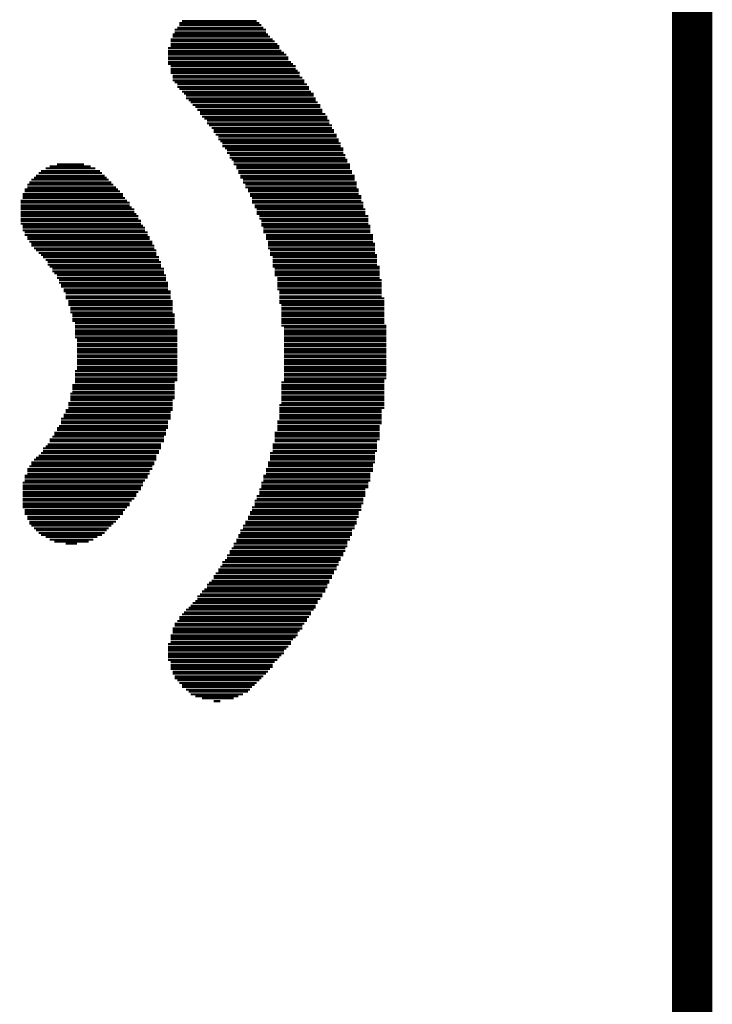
# Model space of a CAD drawing. Extents: x -1.3 to 24.2, y -3.9 to 54.6.
# Tile 34 of 44: x 21.6 to 24.2, y 27.9 to 31.7. Entities that reach past the tile are written whole.
import ezdxf

# ---------------------------------------------------------------- set-up
doc = ezdxf.new("R2010")
doc.units = 0
doc.layers.add('VOLUME_3_CLICK_V101_GKO', color=10, linetype='CONTINUOUS')
doc.layers.add('VOLUME_3_CLICK_V101_GTO', color=9, linetype='CONTINUOUS')

msp = doc.modelspace()

# ---------------------------------------------------------------- linework, layer by layer
at = {"layer": 'VOLUME_3_CLICK_V101_GKO', "const_width": 0.1524}
msp.add_lwpolyline([(24.13, -1.27), (24.13, 53.34)], dxfattribs=at)
at = {"layer": 'VOLUME_3_CLICK_V101_GTO', "const_width": 0.00762}
for points in [[(22.19198, 31.64078), (22.49424, 31.64078)], [(22.19198, 31.63316), (22.50186, 31.63316)], [(22.20214, 31.6484), (22.48408, 31.6484)], [(22.16658, 31.5976), (22.52726, 31.5976)], [(22.1742, 31.61538), (22.51964, 31.61538)], [(22.1742, 31.60522), (22.51964, 31.60522)], [(22.18436, 31.623), (22.50948, 31.623)], [(22.15896, 31.57982), (22.54504, 31.57982)], [(22.15896, 31.5722), (22.55266, 31.5722)], [(22.15896, 31.56204), (22.56282, 31.56204)], [(22.16658, 31.58998), (22.53488, 31.58998)], [(22.1488, 31.5468), (22.57044, 31.5468)], [(22.1488, 31.53664), (22.57806, 31.53664)], [(22.1488, 31.52902), (22.58822, 31.52902)], [(22.15896, 31.55442), (22.57044, 31.55442)], [(22.1488, 31.5214), (22.59584, 31.5214)], [(22.1488, 31.51124), (22.60346, 31.51124)], [(22.1488, 31.50362), (22.60346, 31.50362)], [(22.1488, 31.49346), (22.61362, 31.49346)], [(22.1488, 31.48584), (22.62124, 31.48584)], [(22.15896, 31.47822), (22.6314, 31.47822)], [(22.15896, 31.46806), (22.6314, 31.46806)], [(22.15896, 31.46044), (22.63902, 31.46044)], [(22.15896, 31.45282), (22.64664, 31.45282)], [(22.16658, 31.44266), (22.64664, 31.44266)], [(22.16658, 31.43504), (22.6568, 31.43504)], [(22.16658, 31.42488), (22.66442, 31.42488)], [(22.1742, 31.41726), (22.66442, 31.41726)], [(22.18436, 31.40964), (22.67458, 31.40964)], [(22.18436, 31.39948), (22.6822, 31.39948)], [(22.19198, 31.39186), (22.6822, 31.39186)], [(22.20214, 31.3817), (22.68982, 31.3817)], [(22.20976, 31.37408), (22.69998, 31.37408)], [(22.21738, 31.36646), (22.69998, 31.36646)], [(22.21738, 31.3563), (22.7076, 31.3563)], [(22.22754, 31.34868), (22.7076, 31.34868)], [(22.23516, 31.34106), (22.71522, 31.34106)], [(22.24278, 31.3309), (22.72538, 31.3309)], [(22.25294, 31.32328), (22.72538, 31.32328)], [(22.26056, 31.31312), (22.733, 31.31312)], [(22.27072, 31.3055), (22.733, 31.3055)], [(22.27072, 31.29788), (22.74316, 31.29788)], [(22.27834, 31.28772), (22.75078, 31.28772)], [(22.28596, 31.2801), (22.75078, 31.2801)], [(22.29612, 31.27248), (22.7584, 31.27248)], [(22.29612, 31.26232), (22.7584, 31.26232)], [(22.30374, 31.2547), (22.76856, 31.2547)], [(22.3139, 31.24454), (22.76856, 31.24454)], [(22.32152, 31.23692), (22.77618, 31.23692)], [(22.32152, 31.2293), (22.77618, 31.2293)], [(22.32914, 31.21914), (22.78634, 31.21914)], [(22.3393, 31.21152), (22.78634, 31.21152)], [(22.3393, 31.20136), (22.79396, 31.20136)], [(22.34692, 31.19374), (22.79396, 31.19374)], [(22.35454, 31.18612), (22.80158, 31.18612)], [(22.35454, 31.17596), (22.80158, 31.17596)], [(22.3647, 31.16834), (22.81174, 31.16834)], [(22.37232, 31.16072), (22.81174, 31.16072)], [(22.37232, 31.15056), (22.81174, 31.15056)], [(22.38248, 31.14294), (22.81936, 31.14294)], [(22.38248, 31.13278), (22.81936, 31.13278)], [(22.3901, 31.12516), (22.82698, 31.12516)], [(22.39772, 31.11754), (22.82698, 31.11754)], [(21.66874, 31.08198), (21.89226, 31.08198)], [(21.68652, 31.09214), (21.87448, 31.09214)], [(21.70176, 31.09976), (21.8567, 31.09976)], [(21.7297, 31.10738), (21.8313, 31.10738)], [(22.39772, 31.10738), (22.83714, 31.10738)], [(22.40788, 31.09976), (22.83714, 31.09976)], [(22.40788, 31.09214), (22.83714, 31.09214)], [(22.4155, 31.08198), (22.84476, 31.08198)], [(21.62556, 31.0388), (21.93544, 31.0388)], [(21.63318, 31.04896), (21.92528, 31.04896)], [(21.64334, 31.05658), (21.91766, 31.05658)], [(21.65096, 31.0642), (21.91004, 31.0642)], [(21.66112, 31.07436), (21.89988, 31.07436)], [(22.4155, 31.07436), (22.84476, 31.07436)], [(22.42312, 31.0642), (22.85492, 31.0642)], [(22.42312, 31.05658), (22.85492, 31.05658)], [(22.43328, 31.04896), (22.85492, 31.04896)], [(22.43328, 31.0388), (22.86254, 31.0388)], [(21.60778, 31.0134), (21.96084, 31.0134)], [(21.60778, 31.00578), (21.96846, 31.00578)], [(21.61794, 31.03118), (21.94306, 31.03118)], [(21.61794, 31.02102), (21.95322, 31.02102)], [(22.4409, 31.03118), (22.86254, 31.03118)], [(22.4409, 31.02102), (22.86254, 31.02102)], [(22.45106, 31.0134), (22.87016, 31.0134)], [(22.45106, 31.00578), (22.87016, 31.00578)], [(21.59254, 30.97022), (21.99386, 30.97022)], [(21.60016, 30.99562), (21.97862, 30.99562)], [(21.60016, 30.988), (21.97862, 30.988)], [(21.60016, 30.98038), (21.98624, 30.98038)], [(22.45868, 30.99562), (22.87016, 30.99562)], [(22.45868, 30.988), (22.88032, 30.988)], [(22.4663, 30.98038), (22.88032, 30.98038)], [(22.4663, 30.97022), (22.88032, 30.97022)], [(21.59254, 30.9626), (22.00402, 30.9626)], [(21.59254, 30.95244), (22.00402, 30.95244)], [(21.59254, 30.94482), (22.01164, 30.94482)], [(21.59254, 30.9372), (22.0218, 30.9372)], [(21.59254, 30.92704), (22.0218, 30.92704)], [(22.4663, 30.9626), (22.88794, 30.9626)], [(22.47646, 30.95244), (22.88794, 30.95244)], [(22.47646, 30.94482), (22.88794, 30.94482)], [(22.48408, 30.9372), (22.89556, 30.9372)], [(22.48408, 30.92704), (22.89556, 30.92704)], [(21.59254, 30.91942), (22.02942, 30.91942)], [(21.59254, 30.9118), (22.03704, 30.9118)], [(21.59254, 30.90164), (22.03704, 30.90164)], [(21.59254, 30.89402), (22.0472, 30.89402)], [(22.48408, 30.91942), (22.89556, 30.91942)], [(22.49424, 30.9118), (22.90572, 30.9118)], [(22.49424, 30.90164), (22.90572, 30.90164)], [(22.50186, 30.89402), (22.90572, 30.89402)], [(21.59254, 30.88386), (22.0472, 30.88386)], [(21.60016, 30.87624), (22.05482, 30.87624)], [(21.60016, 30.86862), (22.06244, 30.86862)], [(21.60016, 30.85846), (22.06244, 30.85846)], [(22.50186, 30.88386), (22.90572, 30.88386)], [(22.50186, 30.87624), (22.91334, 30.87624)], [(22.50948, 30.86862), (22.91334, 30.86862)], [(22.50948, 30.85846), (22.91334, 30.85846)], [(21.60778, 30.85084), (22.0726, 30.85084)], [(21.60778, 30.84068), (22.0726, 30.84068)], [(21.61794, 30.83306), (22.08022, 30.83306)], [(21.61794, 30.82544), (22.08022, 30.82544)], [(21.62556, 30.81528), (22.09038, 30.81528)], [(22.50948, 30.85084), (22.91334, 30.85084)], [(22.51964, 30.84068), (22.9235, 30.84068)], [(22.51964, 30.83306), (22.9235, 30.83306)], [(22.51964, 30.82544), (22.9235, 30.82544)], [(22.52726, 30.81528), (22.9235, 30.81528)], [(21.63318, 30.80766), (22.09038, 30.80766)], [(21.63318, 30.80004), (22.098, 30.80004)], [(21.64334, 30.78988), (22.098, 30.78988)], [(21.65096, 30.78226), (22.10562, 30.78226)], [(22.52726, 30.80766), (22.93112, 30.80766)], [(22.52726, 30.80004), (22.93112, 30.80004)], [(22.52726, 30.78988), (22.93112, 30.78988)], [(22.53488, 30.78226), (22.93112, 30.78226)], [(21.66112, 30.7721), (22.10562, 30.7721)], [(21.66874, 30.76448), (22.10562, 30.76448)], [(21.67636, 30.75686), (22.11578, 30.75686)], [(21.68652, 30.7467), (22.11578, 30.7467)], [(22.53488, 30.7721), (22.93112, 30.7721)], [(22.53488, 30.76448), (22.93874, 30.76448)], [(22.54504, 30.75686), (22.93874, 30.75686)], [(22.54504, 30.7467), (22.93874, 30.7467)], [(21.69414, 30.73908), (22.1234, 30.73908)], [(21.69414, 30.72892), (22.1234, 30.72892)], [(21.70176, 30.7213), (22.1234, 30.7213)], [(21.71192, 30.71368), (22.13356, 30.71368)], [(22.54504, 30.73908), (22.93874, 30.73908)], [(22.54504, 30.72892), (22.93874, 30.72892)], [(22.54504, 30.7213), (22.9489, 30.7213)], [(22.55266, 30.71368), (22.9489, 30.71368)], [(21.71192, 30.70352), (22.13356, 30.70352)], [(21.71954, 30.6959), (22.13356, 30.6959)], [(21.7297, 30.68828), (22.14118, 30.68828)], [(21.7297, 30.67812), (22.14118, 30.67812)], [(21.73732, 30.6705), (22.14118, 30.6705)], [(22.55266, 30.70352), (22.9489, 30.70352)], [(22.55266, 30.6959), (22.9489, 30.6959)], [(22.55266, 30.68828), (22.9489, 30.68828)], [(22.56282, 30.67812), (22.9489, 30.67812)], [(22.56282, 30.6705), (22.95652, 30.6705)], [(21.73732, 30.66034), (22.1488, 30.66034)], [(21.74494, 30.65272), (22.1488, 30.65272)], [(21.74494, 30.6451), (22.1488, 30.6451)], [(21.7551, 30.63494), (22.1488, 30.63494)], [(22.56282, 30.66034), (22.95652, 30.66034)], [(22.56282, 30.65272), (22.95652, 30.65272)], [(22.56282, 30.6451), (22.95652, 30.6451)], [(22.56282, 30.63494), (22.95652, 30.63494)], [(21.7551, 30.62732), (22.15896, 30.62732)], [(21.76272, 30.6197), (22.15896, 30.6197)], [(21.76272, 30.60954), (22.15896, 30.60954)], [(21.76272, 30.60192), (22.15896, 30.60192)], [(22.57044, 30.62732), (22.95652, 30.62732)], [(22.57044, 30.6197), (22.95652, 30.6197)], [(22.57044, 30.60954), (22.95652, 30.60954)], [(22.57044, 30.60192), (22.96668, 30.60192)], [(21.77288, 30.59176), (22.16658, 30.59176)], [(21.77288, 30.58414), (22.16658, 30.58414)], [(21.77288, 30.57652), (22.16658, 30.57652)], [(21.7805, 30.56636), (22.16658, 30.56636)], [(21.7805, 30.55874), (22.16658, 30.55874)], [(22.57044, 30.59176), (22.96668, 30.59176)], [(22.57044, 30.58414), (22.96668, 30.58414)], [(22.57806, 30.57652), (22.96668, 30.57652)], [(22.57806, 30.56636), (22.96668, 30.56636)], [(22.57806, 30.55874), (22.96668, 30.55874)], [(21.7805, 30.54858), (22.16658, 30.54858)], [(21.78812, 30.54096), (22.1742, 30.54096)], [(21.78812, 30.53334), (22.1742, 30.53334)], [(21.78812, 30.52318), (22.1742, 30.52318)], [(22.57806, 30.54858), (22.96668, 30.54858)], [(22.57806, 30.54096), (22.96668, 30.54096)], [(22.57806, 30.53334), (22.96668, 30.53334)], [(22.57806, 30.52318), (22.96668, 30.52318)], [(21.78812, 30.51556), (22.1742, 30.51556)], [(21.79828, 30.50794), (22.1742, 30.50794)], [(21.79828, 30.49778), (22.1742, 30.49778)], [(21.79828, 30.49016), (22.1742, 30.49016)], [(22.57806, 30.51556), (22.96668, 30.51556)], [(22.57806, 30.50794), (22.96668, 30.50794)], [(22.57806, 30.49778), (22.9743, 30.49778)], [(22.58822, 30.49016), (22.9743, 30.49016)], [(21.79828, 30.48), (22.18436, 30.48)], [(21.79828, 30.47238), (22.18436, 30.47238)], [(21.79828, 30.46476), (22.18436, 30.46476)], [(21.79828, 30.4546), (22.18436, 30.4546)], [(21.8059, 30.44698), (22.18436, 30.44698)], [(22.58822, 30.48), (22.9743, 30.48)], [(22.58822, 30.47238), (22.9743, 30.47238)], [(22.58822, 30.46476), (22.9743, 30.46476)], [(22.58822, 30.4546), (22.9743, 30.4546)], [(22.58822, 30.44698), (22.9743, 30.44698)], [(21.8059, 30.43936), (22.18436, 30.43936)], [(21.8059, 30.4292), (22.18436, 30.4292)], [(21.8059, 30.42158), (22.18436, 30.42158)], [(21.8059, 30.41142), (22.18436, 30.41142)], [(22.58822, 30.43936), (22.9743, 30.43936)], [(22.58822, 30.4292), (22.9743, 30.4292)], [(22.58822, 30.42158), (22.9743, 30.42158)], [(22.58822, 30.41142), (22.9743, 30.41142)], [(21.8059, 30.4038), (22.18436, 30.4038)], [(21.8059, 30.39618), (22.18436, 30.39618)], [(21.8059, 30.38602), (22.18436, 30.38602)], [(21.8059, 30.3784), (22.18436, 30.3784)], [(22.58822, 30.4038), (22.9743, 30.4038)], [(22.58822, 30.39618), (22.9743, 30.39618)], [(22.58822, 30.38602), (22.9743, 30.38602)], [(22.58822, 30.3784), (22.9743, 30.3784)], [(21.8059, 30.36824), (22.18436, 30.36824)], [(21.8059, 30.36062), (22.18436, 30.36062)], [(21.8059, 30.353), (22.18436, 30.353)], [(21.8059, 30.34284), (22.18436, 30.34284)], [(21.8059, 30.33522), (22.18436, 30.33522)], [(22.58822, 30.36824), (22.9743, 30.36824)], [(22.58822, 30.36062), (22.9743, 30.36062)], [(22.58822, 30.353), (22.9743, 30.353)], [(22.58822, 30.34284), (22.9743, 30.34284)], [(22.58822, 30.33522), (22.9743, 30.33522)], [(21.79828, 30.3276), (22.18436, 30.3276)], [(21.79828, 30.31744), (22.18436, 30.31744)], [(21.79828, 30.30982), (22.18436, 30.30982)], [(21.79828, 30.29966), (22.18436, 30.29966)], [(22.58822, 30.3276), (22.9743, 30.3276)], [(22.58822, 30.31744), (22.9743, 30.31744)], [(22.58822, 30.30982), (22.9743, 30.30982)], [(22.58822, 30.29966), (22.9743, 30.29966)], [(21.78812, 30.27426), (22.1742, 30.27426)], [(21.78812, 30.26664), (22.1742, 30.26664)], [(21.78812, 30.25902), (22.1742, 30.25902)], [(21.79828, 30.29204), (22.18436, 30.29204)], [(21.79828, 30.28442), (22.1742, 30.28442)], [(22.57806, 30.28442), (22.96668, 30.28442)], [(22.57806, 30.27426), (22.96668, 30.27426)], [(22.57806, 30.26664), (22.96668, 30.26664)], [(22.57806, 30.25902), (22.96668, 30.25902)], [(22.58822, 30.29204), (22.96668, 30.29204)], [(21.7805, 30.24124), (22.1742, 30.24124)], [(21.7805, 30.23108), (22.1742, 30.23108)], [(21.7805, 30.22346), (22.1742, 30.22346)], [(21.78812, 30.24886), (22.1742, 30.24886)], [(22.57806, 30.24886), (22.96668, 30.24886)], [(22.57806, 30.24124), (22.96668, 30.24124)], [(22.57806, 30.23108), (22.96668, 30.23108)], [(22.57806, 30.22346), (22.96668, 30.22346)], [(21.77288, 30.20568), (22.16658, 30.20568)], [(21.77288, 30.19806), (22.16658, 30.19806)], [(21.77288, 30.1879), (22.16658, 30.1879)], [(21.7805, 30.21584), (22.16658, 30.21584)], [(22.57044, 30.19806), (22.96668, 30.19806)], [(22.57044, 30.1879), (22.96668, 30.1879)], [(22.57806, 30.21584), (22.96668, 30.21584)], [(22.57806, 30.20568), (22.96668, 30.20568)], [(21.74494, 30.14726), (22.15896, 30.14726)], [(21.7551, 30.1625), (22.15896, 30.1625)], [(21.7551, 30.15488), (22.15896, 30.15488)], [(21.76272, 30.18028), (22.16658, 30.18028)], [(21.76272, 30.17266), (22.15896, 30.17266)], [(22.57044, 30.18028), (22.95652, 30.18028)], [(22.57044, 30.17266), (22.95652, 30.17266)], [(22.57044, 30.1625), (22.95652, 30.1625)], [(22.57044, 30.15488), (22.95652, 30.15488)], [(22.57044, 30.14726), (22.95652, 30.14726)], [(21.7297, 30.1117), (22.1488, 30.1117)], [(21.73732, 30.11932), (22.1488, 30.11932)], [(21.74494, 30.1371), (22.1488, 30.1371)], [(21.74494, 30.12948), (22.1488, 30.12948)], [(22.56282, 30.1371), (22.95652, 30.1371)], [(22.56282, 30.12948), (22.95652, 30.12948)], [(22.56282, 30.11932), (22.9489, 30.11932)], [(22.56282, 30.1117), (22.9489, 30.1117)], [(21.71192, 30.07868), (22.13356, 30.07868)], [(21.71954, 30.09392), (22.14118, 30.09392)], [(21.71954, 30.0863), (22.14118, 30.0863)], [(21.7297, 30.10408), (22.14118, 30.10408)], [(22.55266, 30.09392), (22.9489, 30.09392)], [(22.55266, 30.0863), (22.9489, 30.0863)], [(22.55266, 30.07868), (22.9489, 30.07868)], [(22.56282, 30.10408), (22.9489, 30.10408)], [(21.67636, 30.0355), (22.1234, 30.0355)], [(21.68652, 30.04312), (22.1234, 30.04312)], [(21.69414, 30.05074), (22.1234, 30.05074)], [(21.70176, 30.06852), (22.13356, 30.06852)], [(21.70176, 30.0609), (22.13356, 30.0609)], [(22.54504, 30.05074), (22.93874, 30.05074)], [(22.54504, 30.04312), (22.93874, 30.04312)], [(22.54504, 30.0355), (22.93874, 30.0355)], [(22.55266, 30.06852), (22.9489, 30.06852)], [(22.55266, 30.0609), (22.93874, 30.0609)], [(21.65096, 29.99994), (22.10562, 29.99994)], [(21.66112, 30.00756), (22.10562, 30.00756)], [(21.66874, 30.01772), (22.11578, 30.01772)], [(21.67636, 30.02534), (22.11578, 30.02534)], [(22.53488, 30.01772), (22.93112, 30.01772)], [(22.53488, 30.00756), (22.93112, 30.00756)], [(22.53488, 29.99994), (22.93112, 29.99994)], [(22.54504, 30.02534), (22.93874, 30.02534)], [(21.62556, 29.96692), (22.09038, 29.96692)], [(21.63318, 29.98216), (22.098, 29.98216)], [(21.63318, 29.97454), (22.098, 29.97454)], [(21.64334, 29.99232), (22.10562, 29.99232)], [(22.52726, 29.98216), (22.93112, 29.98216)], [(22.52726, 29.97454), (22.9235, 29.97454)], [(22.52726, 29.96692), (22.9235, 29.96692)], [(22.53488, 29.99232), (22.93112, 29.99232)], [(21.60778, 29.93136), (22.0726, 29.93136)], [(21.60778, 29.92374), (22.0726, 29.92374)], [(21.61794, 29.95676), (22.09038, 29.95676)], [(21.61794, 29.94914), (22.08022, 29.94914)], [(21.61794, 29.93898), (22.08022, 29.93898)], [(22.50948, 29.93136), (22.91334, 29.93136)], [(22.50948, 29.92374), (22.91334, 29.92374)], [(22.51964, 29.95676), (22.9235, 29.95676)], [(22.51964, 29.94914), (22.9235, 29.94914)], [(22.51964, 29.93898), (22.91334, 29.93898)], [(21.60016, 29.90596), (22.05482, 29.90596)], [(21.60016, 29.8958), (22.05482, 29.8958)], [(21.60016, 29.88818), (22.0472, 29.88818)], [(21.60778, 29.91358), (22.06244, 29.91358)], [(22.50186, 29.90596), (22.90572, 29.90596)], [(22.50186, 29.8958), (22.90572, 29.8958)], [(22.50186, 29.88818), (22.90572, 29.88818)], [(22.50948, 29.91358), (22.91334, 29.91358)], [(21.60016, 29.88056), (22.0472, 29.88056)], [(21.60016, 29.8704), (22.03704, 29.8704)], [(21.60016, 29.86278), (22.02942, 29.86278)], [(21.60016, 29.85516), (22.02942, 29.85516)], [(22.48408, 29.85516), (22.89556, 29.85516)], [(22.49424, 29.88056), (22.89556, 29.88056)], [(22.49424, 29.8704), (22.89556, 29.8704)], [(22.49424, 29.86278), (22.89556, 29.86278)], [(21.60016, 29.845), (22.0218, 29.845)], [(21.60016, 29.83738), (22.01164, 29.83738)], [(21.60016, 29.82722), (22.00402, 29.82722)], [(21.60016, 29.8196), (22.00402, 29.8196)], [(21.60016, 29.81198), (21.99386, 29.81198)], [(22.4663, 29.81198), (22.88032, 29.81198)], [(22.47646, 29.83738), (22.88794, 29.83738)], [(22.47646, 29.82722), (22.88794, 29.82722)], [(22.47646, 29.8196), (22.88032, 29.8196)], [(22.48408, 29.845), (22.88794, 29.845)], [(21.60778, 29.80182), (21.98624, 29.80182)], [(21.60778, 29.7942), (21.97862, 29.7942)], [(21.60778, 29.78658), (21.97862, 29.78658)], [(21.61794, 29.77642), (21.96846, 29.77642)], [(22.45106, 29.77642), (22.87016, 29.77642)], [(22.45868, 29.7942), (22.87016, 29.7942)], [(22.45868, 29.78658), (22.87016, 29.78658)], [(22.4663, 29.80182), (22.88032, 29.80182)], [(21.61794, 29.7688), (21.96084, 29.7688)], [(21.62556, 29.75864), (21.95322, 29.75864)], [(21.62556, 29.75102), (21.94306, 29.75102)], [(21.63318, 29.7434), (21.93544, 29.7434)], [(22.43328, 29.7434), (22.85492, 29.7434)], [(22.4409, 29.75864), (22.86254, 29.75864)], [(22.4409, 29.75102), (22.86254, 29.75102)], [(22.45106, 29.7688), (22.86254, 29.7688)], [(21.64334, 29.73324), (21.92528, 29.73324)], [(21.65096, 29.72562), (21.91766, 29.72562)], [(21.66112, 29.71546), (21.91004, 29.71546)], [(21.66874, 29.70784), (21.89988, 29.70784)], [(21.68652, 29.70022), (21.8821, 29.70022)], [(22.4155, 29.70784), (22.84476, 29.70784)], [(22.4155, 29.70022), (22.83714, 29.70022)], [(22.42312, 29.72562), (22.84476, 29.72562)], [(22.42312, 29.71546), (22.84476, 29.71546)], [(22.43328, 29.73324), (22.85492, 29.73324)], [(21.70176, 29.69006), (21.86686, 29.69006)], [(21.71954, 29.68244), (21.84908, 29.68244)], [(21.76272, 29.67482), (21.8059, 29.67482)], [(22.39772, 29.67482), (22.82698, 29.67482)], [(22.39772, 29.66466), (22.82698, 29.66466)], [(22.40788, 29.69006), (22.83714, 29.69006)], [(22.40788, 29.68244), (22.82698, 29.68244)], [(22.37232, 29.63164), (22.81174, 29.63164)], [(22.38248, 29.64688), (22.81936, 29.64688)], [(22.38248, 29.63926), (22.81174, 29.63926)], [(22.3901, 29.65704), (22.81936, 29.65704)], [(22.34692, 29.58846), (22.78634, 29.58846)], [(22.35454, 29.60624), (22.79396, 29.60624)], [(22.35454, 29.59608), (22.79396, 29.59608)], [(22.3647, 29.61386), (22.80158, 29.61386)], [(22.37232, 29.62148), (22.80158, 29.62148)], [(22.32152, 29.5529), (22.76856, 29.5529)], [(22.32914, 29.56306), (22.77618, 29.56306)], [(22.3393, 29.5783), (22.78634, 29.5783)], [(22.3393, 29.57068), (22.77618, 29.57068)], [(22.29612, 29.51988), (22.75078, 29.51988)], [(22.30374, 29.5275), (22.7584, 29.5275)], [(22.3139, 29.53512), (22.7584, 29.53512)], [(22.32152, 29.54528), (22.76856, 29.54528)], [(22.27072, 29.48432), (22.733, 29.48432)], [(22.27834, 29.49448), (22.74316, 29.49448)], [(22.28596, 29.5021), (22.74316, 29.5021)], [(22.29612, 29.50972), (22.75078, 29.50972)], [(22.23516, 29.44114), (22.7076, 29.44114)], [(22.24278, 29.4513), (22.71522, 29.4513)], [(22.25294, 29.45892), (22.71522, 29.45892)], [(22.26056, 29.4767), (22.733, 29.4767)], [(22.26056, 29.46654), (22.72538, 29.46654)], [(22.20214, 29.40812), (22.68982, 29.40812)], [(22.20976, 29.41574), (22.68982, 29.41574)], [(22.21738, 29.4259), (22.69998, 29.4259)], [(22.22754, 29.43352), (22.7076, 29.43352)], [(22.1742, 29.37256), (22.66442, 29.37256)], [(22.18436, 29.38272), (22.67458, 29.38272)], [(22.19198, 29.39796), (22.6822, 29.39796)], [(22.19198, 29.39034), (22.67458, 29.39034)], [(22.15896, 29.32938), (22.63902, 29.32938)], [(22.16658, 29.35478), (22.6568, 29.35478)], [(22.16658, 29.34716), (22.64664, 29.34716)], [(22.16658, 29.33954), (22.63902, 29.33954)], [(22.1742, 29.36494), (22.6568, 29.36494)], [(22.1488, 29.29636), (22.61362, 29.29636)], [(22.15896, 29.32176), (22.6314, 29.32176)], [(22.15896, 29.31414), (22.62124, 29.31414)], [(22.15896, 29.30398), (22.61362, 29.30398)], [(22.1488, 29.2862), (22.60346, 29.2862)], [(22.1488, 29.27858), (22.59584, 29.27858)], [(22.1488, 29.27096), (22.58822, 29.27096)], [(22.1488, 29.2608), (22.58822, 29.2608)], [(22.1488, 29.25318), (22.57806, 29.25318)], [(22.1488, 29.24556), (22.57044, 29.24556)], [(22.1488, 29.2354), (22.56282, 29.2354)], [(22.15896, 29.22778), (22.55266, 29.22778)], [(22.15896, 29.21762), (22.54504, 29.21762)], [(22.15896, 29.21), (22.54504, 29.21)], [(22.15896, 29.20238), (22.53488, 29.20238)], [(22.16658, 29.19222), (22.52726, 29.19222)], [(22.16658, 29.1846), (22.51964, 29.1846)], [(22.1742, 29.17444), (22.50948, 29.17444)], [(22.1742, 29.16682), (22.50186, 29.16682)], [(22.18436, 29.1592), (22.49424, 29.1592)], [(22.19198, 29.14904), (22.48408, 29.14904)], [(22.20214, 29.14142), (22.47646, 29.14142)], [(22.20214, 29.1338), (22.4663, 29.1338)], [(22.21738, 29.12364), (22.45868, 29.12364)], [(22.22754, 29.11602), (22.45106, 29.11602)], [(22.23516, 29.10586), (22.43328, 29.10586)], [(22.25294, 29.09824), (22.4155, 29.09824)], [(22.27834, 29.09062), (22.39772, 29.09062)], [(22.32152, 29.08046), (22.34692, 29.08046)]]:
    msp.add_lwpolyline(points, dxfattribs=at)

doc.saveas('drawing.dxf')
